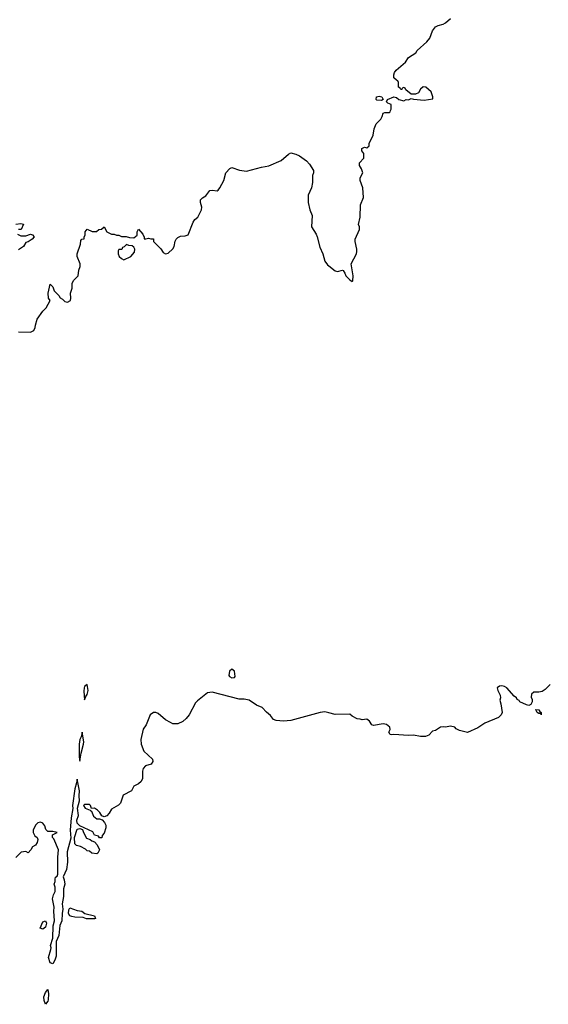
# Model space of a CAD drawing. Header units: inches. Extents: x 2528705 to 2676837, y 911742 to 1023252.
# Tile 25 of 143: x 2567481 to 2571788, y 922709 to 930740. Entities that reach past the tile are written whole.
import ezdxf

# ---------------------------------------------------------------- set-up
doc = ezdxf.new("R2010")
doc.units = ezdxf.units.IN
doc.header["$MEASUREMENT"] = 0
for name, color, linetype in [('C5962', 7, 'Continuous'), ('C5972', 7, 'Continuous'), ('C5973', 7, 'Continuous')]:
    doc.layers.add(name, color=color, linetype=linetype)

msp = doc.modelspace()

# ---------------------------------------------------------------- linework, layer by layer
at = {"layer": 'C5962', "color": 5, "elevation": 40}
for points in [[(2567470, 928194.8), (2567568.7, 928191.3), (2567595.3, 928204.7), (2567608, 928230), (2567608.7, 928250), (2567622, 928298), (2567670, 928362), (2567698, 928390), (2567728, 928450), (2567715.3, 928470), (2567714, 928510), (2567730, 928582), (2567750, 928562), (2567762.8, 928530), (2567801, 928490), (2567810, 928472), (2567830, 928462), (2567850, 928441), (2567870, 928436), (2567895.3, 928450), (2567899, 928470), (2567894, 928510), (2567909, 928550), (2567909, 928591), (2567923.1, 928616.9), (2567958, 928650), (2567963.1, 928696.9), (2567974, 928726), (2567973.2, 928750), (2567948.4, 928808.4), (2567948, 928830), (2567975.3, 928910), (2567980.4, 928939.6), (2567988.4, 928951.6), (2568006, 928954), (2568006, 928966), (2568015.3, 928984.7), (2568015.3, 929010), (2568029.4, 929030.6), (2568072.7, 929012.7), (2568107.3, 929012.7), (2568126, 929030), (2568147.3, 929032.7), (2568170, 929052), (2568191.3, 929011.3), (2568230, 928991.3), (2568250, 928991.3), (2568270, 928982), (2568290, 928982), (2568310, 928972), (2568348.4, 928971.6), (2568376.4, 928963.6), (2568410, 928962), (2568438, 928982), (2568438, 929010), (2568450, 929030.8), (2568484.7, 928990), (2568494, 928966), (2568494, 928954), (2568510, 928952), (2568530, 928958), (2568550, 928952), (2568570, 928954), (2568572, 928930), (2568630, 928871.3), (2568650, 928842), (2568670, 928831.3), (2568690, 928836), (2568730, 928871), (2568739.5, 928890), (2568746.6, 928933.4), (2568755.1, 928950), (2568770, 928964.9), (2568790, 928974.4), (2568830, 928978), (2568853.1, 928986.9), (2568895.1, 929090), (2568909, 929111), (2568931.5, 929130), (2568962.9, 929190), (2568965.6, 929210), (2568954, 929250), (2568955.1, 929270), (2568970, 929287.3), (2568997.5, 929302.5), (2569030, 929346), (2569050, 929350.8), (2569090, 929344.9), (2569097.2, 929350), (2569111.5, 929368.5), (2569143.7, 929430), (2569161.2, 929490), (2569192.9, 929527.1), (2569210, 929536), (2569272.3, 929512.3), (2569330, 929505.5), (2569450, 929538.7), (2569511.6, 929548.4), (2569610, 929591), (2569670, 929644.7), (2569690, 929654.8), (2569730, 929644.7), (2569762, 929630), (2569818, 929590), (2569842.5, 929562.5), (2569876, 929510), (2569874.8, 929490), (2569867.3, 929470), (2569867.1, 929412.9), (2569858.8, 929370), (2569830.5, 929309.5), (2569830.6, 929250), (2569845.5, 929190), (2569863, 929143), (2569858.4, 929050), (2569896.4, 928990), (2569904.4, 928970), (2569926, 928886), (2569950.4, 928830), (2569966.4, 928770), (2569990, 928740.7), (2570000, 928732.4)], [(2567450, 929072), (2567490, 929078), (2567512, 929072), (2567494, 929030), (2567470, 929028)], [(2567462, 928990), (2567490, 928978), (2567530, 928978), (2567570, 928991), (2567585.4, 928985.4), (2567598, 928970), (2567582, 928950), (2567550.7, 928929.3), (2567530, 928922), (2567510.7, 928889.3), (2567470, 928862)], [(2570000, 925085.7), (2569966.4, 925093.6), (2569930, 925089.2), (2569690, 925024.4), (2569630, 925019.7), (2569570, 925022.9), (2569550, 925032.7), (2569524.9, 925064.9), (2569491, 925091), (2569456, 925130), (2569410, 925149.4), (2569350, 925189.3), (2569310, 925199), (2569270, 925199), (2569050, 925255.1), (2569010, 925249.2), (2568930, 925186), (2568912.3, 925167.7), (2568860.5, 925070), (2568838.5, 925041.4), (2568810, 925015.1), (2568770, 924997), (2568730, 924998), (2568710, 925006.6), (2568669.6, 925029.6), (2568610, 925081.2), (2568590, 925089), (2568570, 925088.7), (2568544.7, 925070), (2568511, 924990), (2568485.8, 924954.2), (2568468, 924870), (2568470.7, 924830), (2568493.7, 924773.7), (2568562, 924710), (2568564.7, 924690), (2568551, 924669), (2568505.8, 924654.2), (2568488, 924632), (2568482, 924610), (2568481, 924550), (2568470, 924528), (2568450, 924508.7), (2568410.9, 924489.1), (2568390.8, 924449.2), (2568325.2, 924414.8), (2568302, 924350), (2568285.4, 924334.6), (2568230, 924302), (2568210, 924268), (2568190, 924248), (2568170, 924238), (2568150, 924246), (2568133.6, 924273.6), (2568113.6, 924293.6), (2568090, 924308), (2568066, 924306), (2568058, 924330), (2568050, 924338), (2568010, 924338), (2568002, 924330), (2568014, 924310), (2568054, 924294), (2568054, 924290), (2568064.7, 924284.7), (2568082.8, 924242.8), (2568110, 924222), (2568130, 924222), (2568152.7, 924212.7), (2568171.6, 924191.6), (2568182, 924170), (2568182, 924150), (2568170, 924106), (2568152.7, 924087.3), (2568150, 924066), (2568130, 924066), (2568122, 924082), (2568090, 924088), (2568076.5, 924116.5), (2567970, 924166), (2567950, 924188), (2567947.3, 924210), (2567959, 924250), (2567953.2, 924310), (2567969.5, 924370), (2567965.1, 924410), (2567967.3, 924450), (2567950, 924546), (2567945.1, 924514.9), (2567930, 924468), (2567911.8, 924331.8), (2567913.1, 924306.9), (2567900.2, 924230), (2567892.9, 924130), (2567896.7, 924063.3), (2567866.9, 923953.1), (2567871.3, 923868.7), (2567861.7, 923810), (2567835.8, 923750), (2567844.2, 923724.2), (2567847.7, 923690), (2567837.4, 923650), (2567837.7, 923590), (2567826.3, 923530), (2567833.7, 923486.3), (2567825.8, 923450), (2567825.3, 923390), (2567809, 923351), (2567799, 923270), (2567779.3, 923220.7), (2567777.1, 923102.9), (2567766.7, 923070), (2567750, 923039.6), (2567728.8, 923048.8), (2567715.6, 923090), (2567735.6, 923155.6), (2567737.6, 923170), (2567731.8, 923190), (2567749.7, 923250), (2567753.3, 923350), (2567764, 923390), (2567758, 923470), (2567761.3, 923501.3), (2567749.2, 923570), (2567757.6, 923602.4), (2567771.1, 923630), (2567770, 923666), (2567762, 923690), (2567769, 923710), (2567769, 923730), (2567774, 923746), (2567785.2, 923754.8), (2567792, 923770), (2567791.2, 923910), (2567796.2, 923970), (2567760.4, 924060.4), (2567748.7, 924070), (2567748, 924092), (2567786, 924110), (2567750, 924118), (2567710, 924118), (2567694.6, 924134.6), (2567684.7, 924164.7), (2567670, 924188), (2567650, 924195.3), (2567630, 924188.7), (2567610.7, 924169.3), (2567591, 924130), (2567591, 924110), (2567604, 924084), (2567622, 924070), (2567630, 924054), (2567624.7, 924030), (2567610, 924008.7), (2567585.4, 923994.6), (2567570.9, 923969.1), (2567550, 923946), (2567530, 923955.3), (2567494, 923950), (2567450, 923906)]]:
    msp.add_lwpolyline(points, dxfattribs=at)
for points in [[(2568350, 928906), (2568332.7, 928887.3), (2568318, 928882), (2568312.7, 928867.3), (2568290, 928866), (2568283.6, 928856.4), (2568282, 928830), (2568292, 928810), (2568310, 928792), (2568330, 928782), (2568386, 928810), (2568416.4, 928843.6), (2568418, 928870), (2568410, 928886), (2568396.4, 928896.4), (2568370, 928898)], [(2569210, 925442), (2569190, 925426), (2569184.7, 925390), (2569190, 925382), (2569210, 925372), (2569230, 925374), (2569236.4, 925383.6), (2569230, 925426)], [(2568030, 925319), (2568010, 925300.9), (2568006.8, 925290), (2568004.4, 925264.5), (2568010, 925192), (2568019.3, 925220.7), (2568030, 925236), (2568037.7, 925270)], [(2567990, 924928), (2567980.5, 924890), (2567970, 924869), (2567964.5, 924830), (2567965.5, 924725.5), (2567970, 924692), (2567982, 924758), (2568002, 924830), (2568003.5, 924850)], [(2568110, 923938), (2568070, 923942), (2568050, 923958), (2568030, 923962), (2568016, 923976), (2567976.5, 923996.5), (2567944, 924004), (2567930, 924018), (2567927, 924070), (2567950, 924138), (2567970, 924142), (2567994, 924134), (2568001, 924110), (2568025.2, 924065.2), (2568054.8, 924054.8), (2568070, 924042), (2568090, 924034), (2568111.3, 924011.3), (2568131, 923969), (2568118, 923942)], [(2568090, 923406), (2568026.3, 923406.3), (2567998.4, 923418.4), (2567930, 923419.1), (2567904.8, 923424.7), (2567890, 923432.3), (2567878.7, 923450), (2567880.1, 923479.9), (2567890, 923497.3), (2567950, 923475.3), (2567986, 923470), (2568010.4, 923450.4), (2568091, 923430), (2568098, 923410)], [(2567670, 923322), (2567648.7, 923330), (2567670, 923381), (2567690, 923391), (2567699.1, 923370), (2567694.9, 923350), (2567690, 923339)], [(2567690, 922709.3), (2567680.1, 922740.1), (2567678.7, 922770), (2567690, 922806), (2567710, 922830.8), (2567715.2, 922795.3), (2567713.5, 922746.5), (2567710, 922734)]]:
    msp.add_lwpolyline(points, close=True, dxfattribs=at)
at = {"layer": 'C5972', "color": 5, "elevation": 40}
for points in [[(2570000, 928732.4), (2570050, 928691), (2570070, 928686), (2570110, 928698), (2570116, 928696), (2570130, 928674), (2570138, 928650), (2570170, 928618), (2570190, 928604.7), (2570195.3, 928610), (2570199, 928650), (2570182, 928750), (2570224, 928830), (2570228.4, 928848.4), (2570228.7, 928870), (2570215.3, 928930), (2570215.3, 928950), (2570248.7, 929030), (2570248.7, 929050), (2570242, 929070), (2570254, 929130), (2570257.2, 929230), (2570282, 929290), (2570275.3, 929370), (2570255.3, 929430), (2570255.3, 929450), (2570275.3, 929490), (2570264.7, 929524.7), (2570248.7, 929550), (2570250, 929572), (2570286, 929610), (2570286, 929650), (2570268, 929670), (2570268, 929690), (2570290, 929702), (2570310, 929694), (2570328, 929712), (2570328.9, 929731.1), (2570362, 929798), (2570369, 929850), (2570384, 929890), (2570422, 929930), (2570435.3, 929950), (2570443.1, 929976.9), (2570456.4, 929983.6), (2570490, 929984.7), (2570498, 929990), (2570503, 930000)], [(2571802, 925318), (2571762, 925278), (2571738, 925262), (2571710, 925254), (2571670, 925254), (2571650, 925238), (2571646.8, 925213.2), (2571655.2, 925195.2), (2571655.9, 925175.9), (2571646, 925154), (2571630, 925147.3), (2571610, 925151.8), (2571556, 925176), (2571550, 925188), (2571534.6, 925194.6), (2571528, 925210), (2571510, 925222), (2571450, 925289.5), (2571430, 925301.6), (2571410, 925306.6), (2571390, 925305.2), (2571371, 925290), (2571376, 925270), (2571396, 925230), (2571398, 925210), (2571392, 925190), (2571401, 925161), (2571411, 925090), (2571404.7, 925070), (2571382, 925050), (2571270, 925003.7), (2571214.9, 924965.1), (2571130, 924925.2), (2571063.2, 924943.2), (2571036.4, 924956.4), (2571026, 924970), (2570990, 924978), (2570950, 924969), (2570932.7, 924972.7), (2570910, 924969), (2570870, 924944), (2570844, 924936), (2570815.3, 924904.7), (2570786, 924894), (2570747.1, 924892.9), (2570690, 924905.2), (2570650, 924902), (2570530, 924909.2), (2570510, 924906), (2570498, 924910), (2570489.2, 924929.2), (2570499, 924950), (2570496, 924970), (2570470, 924992.3), (2570443.4, 924996.6), (2570363.1, 924983.1), (2570348.9, 924988.9), (2570330, 925018), (2570310, 925034), (2570270, 925028.7), (2570256, 925036), (2570230, 925037.2), (2570190, 925059.3), (2570170, 925077.2), (2570050, 925074), (2570000, 925085.7)]]:
    msp.add_lwpolyline(points, dxfattribs=at)
msp.add_lwpolyline([(2571730, 925069.5), (2571726, 925086), (2571719.1, 925080.9), (2571710, 925082), (2571697.2, 925090), (2571686, 925110), (2571687.2, 925112.8), (2571711.7, 925111.7), (2571718.5, 925098.5), (2571730.5, 925090)], close=True, dxfattribs=at)
at = {"layer": 'C5973', "color": 5, "elevation": 40}
msp.add_lwpolyline([(2570503, 930000), (2570508, 930010), (2570508, 930050), (2570480.1, 930060.1), (2570469.3, 930069.3), (2570478, 930090), (2570530, 930111.8), (2570550, 930104.9), (2570570, 930090.5), (2570610, 930079.1), (2570630, 930090.6), (2570650, 930087.3), (2570670, 930097.3), (2570690, 930091), (2570776.2, 930083.8), (2570846, 930094), (2570848, 930110), (2570832.1, 930152.1), (2570790, 930189), (2570767.7, 930192.3), (2570747.5, 930172.5), (2570730, 930144), (2570706.4, 930133.6), (2570670, 930134), (2570628, 930168), (2570622, 930182), (2570610, 930186), (2570598, 930182), (2570594, 930170), (2570586, 930170), (2570582, 930182), (2570568, 930190), (2570567.3, 930227.3), (2570562, 930242), (2570550, 930246), (2570530, 930266), (2570528.7, 930290), (2570534, 930310), (2570549, 930330), (2570624.7, 930395.3), (2570650, 930432), (2570709.2, 930470.8), (2570719, 930490), (2570799.1, 930560.9), (2570821.2, 930590), (2570845.2, 930650), (2570870, 930681), (2570890, 930694), (2570930, 930702.8), (2570950, 930714), (2570991.8, 930750)], dxfattribs=at)
msp.add_lwpolyline([(2570430, 930080.9), (2570390, 930083.7), (2570384.5, 930090), (2570389, 930110), (2570410, 930118), (2570432, 930112), (2570442.8, 930090)], close=True, dxfattribs=at)

doc.saveas('drawing.dxf')
